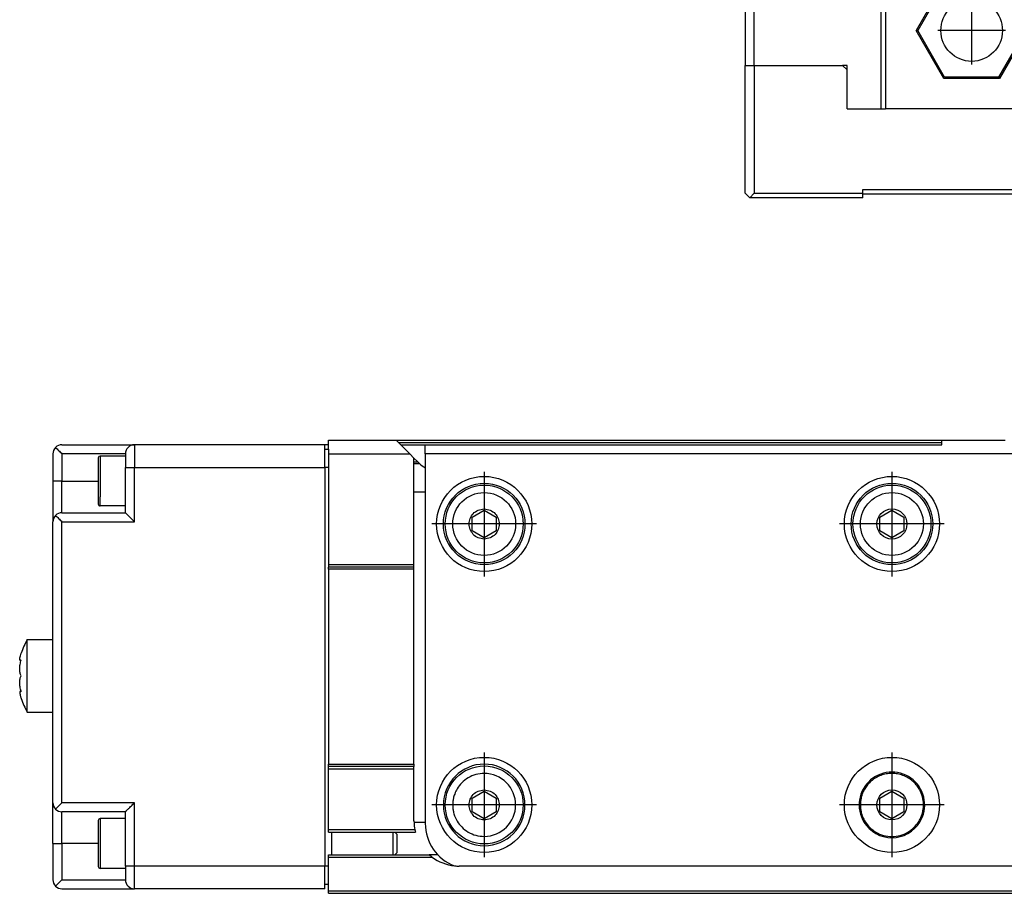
# Model space of a CAD drawing. Header units: inches. Extents: x -235 to 4216, y -109 to 485.
# Tile 21 of 31: x 796 to 905, y 92 to 188. Entities that reach past the tile are written whole.
import ezdxf

# ---------------------------------------------------------------- set-up
doc = ezdxf.new("R2010")
doc.units = ezdxf.units.IN
doc.linetypes.add('DOT_CENTER', pattern=[14, 12, -1, 0, -1])
doc.layers.add('1', color=7, linetype='Continuous')

# ---------------------------------------------------------------- blocks, each defined once
blk = doc.blocks.new('L-30_CABEZA__17', base_point=(876.43, 168.65))
at = {"color": 7, "linetype": 'Continuous'}
for p, q in [((896.43, 194.1), (896.43, 196.61)), ((896.75, 196.61), (946.1, 196.61)), ((946.43, 194.1), (946.43, 196.61)), ((876.43, 194.1), (876.43, 183.25)), ((877.43, 194.1), (876.43, 194.1)), ((877.43, 183.25), (877.43, 194.1)), ((877.43, 194.1), (891.43, 194.1)), ((891.43, 178.45), (891.43, 194.1)), ((891.93, 194.1), (891.43, 194.1)), ((891.93, 194.1), (891.93, 178.45)), ((896.43, 194.1), (891.93, 194.1)), ((897.07, 194.1), (896.43, 194.1)), ((910.93, 194.1), (897.07, 194.1)), ((910.93, 178.45), (910.93, 194.1)), ((911.43, 194.1), (910.93, 194.1)), ((911.43, 194.1), (911.43, 178.45)), ((911.43, 194.1), (931.43, 194.1)), ((931.43, 194.1), (931.43, 178.45)), ((931.43, 194.1), (931.93, 194.1)), ((931.93, 178.45), (931.93, 194.1)), ((945.78, 194.1), (931.93, 194.1)), ((946.43, 194.1), (945.78, 194.1)), ((950.93, 194.1), (946.43, 194.1)), ((950.93, 194.1), (950.93, 178.45)), ((951.43, 194.1), (950.93, 194.1)), ((951.43, 178.45), (951.43, 194.1)), ((951.43, 194.1), (965.43, 194.1)), ((965.43, 183.25), (965.43, 194.1)), ((965.43, 194.1), (966.43, 194.1)), ((966.43, 194.1), (966.43, 183.25)), ((898.37, 192.41), (895.3, 187.1)), ((898.45, 192.25), (898.37, 192.41)), ((904.49, 192.41), (898.37, 192.41)), ((904.4, 192.25), (904.49, 192.41)), ((907.55, 187.1), (904.49, 192.41)), ((938.37, 192.41), (935.3, 187.1)), ((938.45, 192.25), (938.37, 192.41)), ((944.49, 192.41), (938.37, 192.41)), ((944.4, 192.25), (944.49, 192.41)), ((947.55, 187.1), (944.49, 192.41)), ((898.45, 192.25), (895.48, 187.1)), ((904.4, 192.25), (898.45, 192.25)), ((907.37, 187.1), (904.4, 192.25)), ((938.45, 192.25), (935.48, 187.1)), ((944.4, 192.25), (938.45, 192.25)), ((947.37, 187.1), (944.4, 192.25)), ((898.37, 181.8), (895.3, 187.1)), ((895.48, 187.1), (895.3, 187.1)), ((898.45, 181.95), (895.48, 187.1)), ((907.37, 187.1), (904.4, 181.95)), ((907.55, 187.1), (904.49, 181.8)), ((907.37, 187.1), (907.55, 187.1)), ((935.3, 187.1), (938.37, 181.8)), ((935.48, 187.1), (935.3, 187.1)), ((935.48, 187.1), (938.45, 181.95)), ((944.4, 181.95), (947.37, 187.1)), ((944.49, 181.8), (947.55, 187.1)), ((947.37, 187.1), (947.55, 187.1)), ((876.43, 169.15), (876.43, 183.25)), ((876.43, 183.25), (877.43, 183.25)), ((877.43, 183.25), (877.43, 169.15)), ((877.43, 183.25), (887.18, 183.25)), ((887.68, 183.25), (887.18, 183.25)), ((887.68, 182.75), (887.18, 183.25)), ((887.68, 182.75), (887.68, 183.25)), ((887.68, 178.45), (887.68, 182.75)), ((955.18, 183.25), (955.18, 182.75)), ((955.68, 183.25), (955.18, 183.25)), ((955.68, 183.25), (955.18, 182.75)), ((955.18, 182.75), (955.18, 178.45)), ((965.43, 183.25), (955.68, 183.25)), ((966.43, 183.25), (965.43, 183.25)), ((969.43, 183.25), (966.43, 183.25)), ((969.43, 169.15), (969.43, 183.25)), ((969.43, 183.25), (970.43, 183.25)), ((970.43, 169.15), (970.43, 183.25)), ((980.17, 183.25), (970.43, 183.25)), ((980.17, 169.15), (980.17, 183.25)), ((898.37, 181.8), (898.45, 181.95)), ((904.49, 181.8), (898.37, 181.8)), ((904.4, 181.95), (898.45, 181.95)), ((904.49, 181.8), (904.4, 181.95)), ((938.45, 181.95), (938.37, 181.8)), ((938.37, 181.8), (944.49, 181.8)), ((938.45, 181.95), (944.4, 181.95)), ((944.4, 181.95), (944.49, 181.8)), ((887.68, 178.45), (891.43, 178.45)), ((891.43, 178.45), (891.93, 178.45)), ((910.93, 178.45), (891.93, 178.45)), ((910.93, 178.45), (911.43, 178.45)), ((911.43, 178.45), (931.43, 178.45)), ((931.43, 178.45), (931.93, 178.45)), ((950.93, 178.45), (931.93, 178.45)), ((950.93, 178.45), (951.43, 178.45)), ((951.43, 178.45), (955.18, 178.45)), ((889.43, 169.15), (889.43, 169.55)), ((889.43, 169.55), (953.43, 169.55)), ((953.43, 169.55), (953.43, 169.15)), ((876.43, 169.15), (876.93, 168.65)), ((876.93, 168.65), (877.43, 169.15)), ((889.43, 168.65), (876.93, 168.65)), ((877.43, 169.15), (889.43, 169.15)), ((889.43, 169.05), (889.43, 169.15)), ((889.43, 168.65), (889.43, 169.05)), ((953.43, 169.05), (889.43, 169.05)), ((953.43, 169.15), (953.43, 169.05)), ((953.43, 169.15), (969.43, 169.15)), ((953.43, 169.05), (953.43, 168.65)), ((953.43, 168.65), (969.93, 168.65)), ((969.43, 169.15), (969.93, 168.65)), ((970.43, 169.15), (969.93, 168.65)), ((969.93, 168.65), (979.67, 168.65)), ((970.43, 169.15), (980.17, 169.15)), ((980.17, 169.15), (979.67, 168.65))]:
    blk.add_line(p, q, dxfattribs=at)
for centre in [(901.43, 187.1), (941.43, 187.1)]:
    blk.add_circle(centre, 3.4, dxfattribs=at)
for points, knots in [([(896.71, 196.61), (896.67, 196.6), (896.61, 196.59), (896.53, 196.58), (896.46, 196.58), (896.44, 196.6), (896.43, 196.61)], [0, 0, 0, 0, 0.1022068, 0.1918089, 0.2524586, 0.2886181, 0.2886181, 0.2886181, 0.2886181]), ([(897.07, 194.1), (897.05, 194.31), (896.99, 194.73), (896.91, 195.36), (896.83, 195.98), (896.78, 196.4), (896.75, 196.61)], [0, 0, 0, 0, 0.63275, 1.265494, 1.898236, 2.530923, 2.530923, 2.530923, 2.530923]), ([(945.78, 194.1), (945.81, 194.31), (945.86, 194.73), (945.94, 195.36), (946.02, 195.98), (946.08, 196.4), (946.1, 196.61)], [0, 0, 0, 0, 0.63275, 1.265494, 1.898236, 2.530923, 2.530923, 2.530923, 2.530923]), ([(946.43, 196.61), (946.42, 196.6), (946.39, 196.58), (946.33, 196.58), (946.24, 196.59), (946.18, 196.6), (946.15, 196.61)], [0, 0, 0, 0, 0.0306369, 0.0934476, 0.1830497, 0.2852565, 0.2852565, 0.2852565, 0.2852565])]:
    blk.add_open_spline(points, degree=3, knots=knots, dxfattribs=at)
at = {"layer": '1', "color": 2, "linetype": 'DOT_CENTER'}
for p, q in [((901.43, 190.84), (901.43, 183.36)), ((941.43, 190.84), (941.43, 183.36)), ((905.17, 187.1), (897.69, 187.1)), ((945.17, 187.1), (937.69, 187.1))]:
    blk.add_line(p, q, dxfattribs=at)
blk = doc.blocks.new('L-30__19', base_point=(796.37, 168.65))
blk.add_blockref('L-30_CABEZA__17', (876.43, 168.65))
blk = doc.blocks.new('A2', base_point=(1171, 212))
blk.add_blockref('L-30__19', (796.37, 168.65))
blk = doc.blocks.new('L-30_PERFIL__20', base_point=(796.37, 91.9))
at = {"color": 7, "linetype": 'Continuous'}
for p, q in [((801.03, 141.39), (809.03, 141.39)), ((830.03, 141.39), (809.03, 141.39)), ((830.03, 141.42), (830.03, 141.39)), ((830.03, 141.42), (830.43, 141.42)), ((830.03, 140.89), (830.03, 141.39)), ((830.43, 141.42), (830.43, 141.9)), ((830.43, 141.9), (837.91, 141.9)), ((830.43, 140.89), (830.43, 141.42)), ((838.41, 141.39), (837.91, 141.9)), ((837.91, 141.9), (898.13, 141.9)), ((838.16, 141.65), (898.13, 141.65)), ((838.41, 141.39), (841.13, 141.4)), ((838.66, 141.15), (838.41, 141.39)), ((841.13, 140.4), (841.13, 141.4)), ((841.13, 141.4), (898.13, 141.4)), ((898.13, 141.9), (905.13, 141.9)), ((898.13, 141.4), (898.13, 141.9)), ((800.03, 140.39), (800.03, 137.39)), ((801.03, 140.39), (801.03, 137.39)), ((808.03, 140.39), (801.03, 140.39)), ((808.03, 140.39), (808.03, 140.14)), ((830.03, 138.89), (830.03, 140.89)), ((830.03, 140.89), (830.43, 140.89)), ((830.43, 140.89), (830.43, 140.4)), ((830.43, 140.4), (830.43, 138.89)), ((830.43, 140.4), (839.41, 140.4)), ((839.41, 140.4), (838.66, 141.15)), ((839.88, 139.93), (839.41, 140.4)), ((841.13, 140.4), (841.13, 136.16)), ((952.13, 140.4), (841.13, 140.4)), ((805.03, 139.94), (805.03, 137.39)), ((808.03, 140.14), (805.23, 140.14)), ((808.03, 140.14), (808.03, 138.89)), ((840.31, 139.49), (839.88, 139.93)), ((839.88, 136.16), (839.88, 139.93)), ((839.88, 139.49), (840.31, 139.49)), ((839.88, 139.33), (840.48, 139.33)), ((840.34, 139.46), (840.31, 139.49)), ((808.03, 134.64), (808.03, 138.89)), ((809.03, 132.89), (809.03, 138.89)), ((809.03, 138.89), (830.03, 138.89)), ((830.03, 138.89), (830.03, 94.89)), ((830.43, 138.89), (830.03, 138.89)), ((830.43, 138.89), (830.43, 128.15)), ((801.03, 137.39), (800.03, 137.39)), ((800.03, 137.39), (800.03, 132.89)), ((801.03, 133.89), (801.03, 137.39)), ((801.03, 137.39), (805.03, 137.39)), ((805.03, 137.39), (805.03, 134.84)), ((839.88, 128.15), (839.88, 136.16)), ((841.13, 136.16), (839.88, 136.16)), ((841.13, 136.16), (841.13, 99.75)), ((801.03, 133.89), (808.03, 133.89)), ((808.03, 134.64), (805.23, 134.64)), ((808.03, 133.89), (808.03, 134.64)), ((846.3, 133.41), (847.63, 134.18)), ((847.63, 134.18), (848.96, 133.41)), ((891.3, 133.41), (892.63, 134.18)), ((892.63, 134.18), (893.96, 133.41)), ((800.03, 119.89), (800.03, 132.89)), ((801.03, 132.89), (809.03, 132.89)), ((801.03, 101.89), (801.03, 132.89)), ((846.3, 131.88), (846.3, 133.41)), ((848.96, 133.41), (848.96, 131.88)), ((891.3, 131.88), (891.3, 133.41)), ((893.96, 133.41), (893.96, 131.88)), ((847.63, 131.11), (846.3, 131.88)), ((848.96, 131.88), (847.63, 131.11)), ((892.63, 131.11), (891.3, 131.88)), ((893.96, 131.88), (892.63, 131.11)), ((830.43, 128.15), (830.43, 127.9)), ((839.88, 128.15), (830.43, 128.15)), ((830.43, 127.65), (830.43, 127.9)), ((839.88, 127.9), (830.43, 127.9)), ((830.43, 127.65), (830.43, 106.15)), ((839.88, 127.65), (830.43, 127.65)), ((839.88, 127.9), (839.88, 128.15)), ((839.88, 127.65), (839.88, 127.9)), ((839.88, 106.15), (839.88, 127.65)), ((797.2, 111.89), (797.2, 119.89)), ((797.2, 119.89), (800.03, 119.89)), ((800.03, 111.89), (800.03, 119.89)), ((796.51, 117.59), (796.42, 117.59)), ((796.51, 114.19), (796.42, 114.2)), ((797.2, 111.89), (800.03, 111.89)), ((800.03, 101.89), (800.03, 111.89)), ((830.43, 105.9), (830.43, 106.15)), ((830.43, 106.15), (839.88, 106.15)), ((830.43, 105.65), (830.43, 105.9)), ((839.88, 105.9), (830.43, 105.9)), ((830.43, 98.9), (830.43, 105.65)), ((830.43, 105.65), (839.88, 105.65)), ((839.88, 106.15), (839.88, 105.9)), ((839.88, 105.65), (839.88, 105.9)), ((839.88, 99.9), (839.88, 105.65)), ((846.3, 102.41), (847.63, 103.18)), ((846.3, 100.88), (846.3, 102.41)), ((847.63, 103.18), (848.96, 102.41)), ((848.96, 102.41), (848.96, 100.88)), ((891.3, 102.41), (892.63, 103.18)), ((891.3, 100.88), (891.3, 102.41)), ((892.63, 103.18), (893.96, 102.41)), ((893.96, 102.41), (893.96, 100.88)), ((800.03, 97.39), (800.03, 101.89)), ((809.03, 101.89), (801.03, 101.89)), ((809.03, 94.89), (809.03, 101.89)), ((808.03, 100.89), (801.03, 100.89)), ((801.03, 97.39), (801.03, 100.89)), ((808.03, 100.14), (805.23, 100.14)), ((805.23, 100.14), (805.23, 94.64)), ((808.03, 100.14), (808.03, 100.89)), ((808.03, 98.54), (808.03, 100.14)), ((847.63, 100.11), (846.3, 100.88)), ((848.96, 100.88), (847.63, 100.11)), ((892.63, 100.11), (891.3, 100.88)), ((893.96, 100.88), (892.63, 100.11)), ((805.03, 99.94), (805.03, 97.39)), ((839.98, 98.9), (830.43, 98.9)), ((830.43, 98.65), (830.43, 98.9)), ((839.88, 99.75), (841.13, 99.75)), ((841.13, 99.75), (841.13, 99.6)), ((889.54, 99.75), (889.7, 99.75)), ((895.55, 99.75), (895.71, 99.75)), ((808.03, 96.25), (808.03, 98.54)), ((830.43, 98.65), (830.83, 98.65)), ((830.83, 96.15), (830.83, 98.65)), ((830.83, 98.65), (840.04, 98.65)), ((837.53, 98.65), (837.53, 96.15)), ((838.03, 98.39), (837.77, 98.65)), ((838.03, 96.39), (838.03, 98.39)), ((800.03, 97.39), (800.03, 93.39)), ((805.03, 97.39), (801.03, 97.39)), ((801.03, 97.39), (801.03, 93.39)), ((805.03, 97.39), (805.03, 94.84)), ((808.03, 94.89), (808.03, 96.25)), ((830.43, 95.9), (830.43, 96.15)), ((830.43, 96.15), (830.83, 96.15)), ((830.43, 95.9), (841.88, 95.9)), ((830.43, 94.89), (830.43, 95.9)), ((830.83, 96.15), (841.57, 96.15)), ((838.03, 96.39), (837.78, 96.15)), ((842.5, 96.16), (841.56, 96.16)), ((808.03, 94.64), (805.23, 94.64)), ((808.03, 94.89), (808.03, 94.64)), ((808.03, 94.64), (808.03, 93.39)), ((830.03, 94.89), (809.03, 94.89)), ((809.03, 92.39), (809.03, 94.89)), ((830.43, 94.89), (830.03, 94.89)), ((830.03, 92.89), (830.03, 94.89)), ((830.43, 92.89), (830.43, 94.89)), ((934.63, 94.9), (844.88, 94.9)), ((801.03, 93.39), (808.03, 93.39)), ((801.03, 92.39), (809.03, 92.39)), ((830.03, 92.39), (809.03, 92.39)), ((830.03, 92.89), (830.43, 92.89)), ((830.03, 92.39), (830.03, 92.89)), ((830.43, 92.15), (830.43, 92.89)), ((4110.43, 92.15), (830.43, 92.15)), ((830.43, 91.9), (830.43, 92.15)), ((830.43, 91.9), (4110.43, 91.9))]:
    blk.add_line(p, q, dxfattribs=at)
for centre, radius in [((847.63, 132.65), 5.25), ((847.63, 132.65), 4.5), ((847.63, 132.65), 4.3), ((892.63, 132.65), 5.25), ((892.63, 132.65), 4.5), ((892.63, 132.65), 4.3), ((847.63, 132.65), 3.47), ((892.63, 132.65), 3.47), ((892.63, 132.65), 1.66), ((847.63, 101.65), 5.25), ((892.63, 101.65), 5.25), ((847.63, 101.65), 4.3), ((892.63, 101.65), 1.66)]:
    blk.add_circle(centre, radius, dxfattribs=at)
for centre, radius, start, end in [((801.03, 140.39), 1, 90, 135), ((809.03, 140.39), 1, 90, 180), ((801.03, 140.39), 1, 135, 180), ((805.23, 139.94), 0.2, 90, 180), ((843.88, 143), 5, 225, 227.2307), ((843.88, 143), 5, 227.2307, 236.633), ((805.23, 134.84), 0.198, 179.3031, 270.6969), ((801.03, 132.89), 1, 90, 135), ((801.03, 132.89), 1, 135, 180), ((804.13, 115.89), 8, 150, 161.79), ((804.13, 115.89), 8, 198.21, 210), ((847.63, 101.65), 4.5, 90, 270), ((847.63, 101.65), 4.5, 270, 90), ((847.63, 101.65), 3.47, 359.9993, 90.0007), ((892.63, 101.65), 3.62, 328.3898, 211.6102), ((801.03, 101.89), 1, 180, 225), ((801.03, 101.89), 1, 225, 270), ((847.63, 101.65), 3.47, 270.0007, 359.9993), ((805.23, 99.94), 0.2, 90, 180), ((844.88, 99.9), 5, 180, 181.7192), ((844.88, 99.9), 5, 181.7191, 191.537), ((844.88, 99.9), 5, 191.537, 194.4775), ((846.13, 99.6), 5, 180, 249.1185), ((892.63, 101.65), 3.62, 211.6102, 270), ((892.63, 101.65), 3.62, 270, 328.3898), ((844.88, 99.9), 5, 228.5904, 233.1301), ((844.88, 99.9), 5, 233.1301, 263.8901), ((805.23, 94.84), 0.2, 180, 270), ((844.88, 99.9), 5, 263.8901, 270), ((801.03, 93.39), 1, 180, 225), ((801.03, 93.39), 1, 225, 270), ((809.03, 93.39), 1, 180, 270)]:
    blk.add_arc(centre, radius, start, end, dxfattribs=at)
for points, knots in [([(809.03, 141.39), (809.03, 141.36), (809.03, 141.31), (809.03, 141.17), (809.03, 140.95), (809.03, 140.64), (809.03, 140.25), (809.03, 139.81), (809.03, 139.36), (809.03, 139.05), (809.03, 138.89)], [0, 0, 0, 0, 0.087765, 0.175529, 0.41046, 0.732233, 1.127477, 1.579763, 2.031586, 2.5, 2.5, 2.5, 2.5]), ([(800.32, 141.1), (800.43, 140.99), (800.67, 140.75), (800.9, 140.52), (801.03, 140.39)], [0, 0, 0, 0, 0.476879, 1, 1, 1, 1]), ([(805.23, 140.14), (805.23, 140.06), (805.23, 139.9), (805.23, 139.53), (805.23, 139.02), (805.23, 138.39), (805.23, 137.76), (805.23, 137.16), (805.23, 136.61), (805.23, 136.2), (805.23, 135.93), (805.23, 135.79), (805.23, 135.7), (805.23, 135.66), (805.23, 135.64)], [0, 0, 0, 0, 0.240708, 0.500284, 1.107347, 1.75, 2.392653, 2.999716, 3.566007, 4.019783, 4.233016, 4.386225, 4.443113, 4.5, 4.5, 4.5, 4.5]), ([(808.03, 138.89), (808.04, 138.89), (808.06, 138.89), (808.12, 138.89), (808.2, 138.89), (808.33, 138.89), (808.49, 138.89), (808.66, 138.89), (808.84, 138.89), (808.97, 138.89), (809.03, 138.89)], [0, 0, 0, 0, 0.035106, 0.070212, 0.164184, 0.292893, 0.450991, 0.631905, 0.812634, 1, 1, 1, 1]), ([(805.23, 134.64), (805.23, 134.66), (805.23, 134.7), (805.23, 134.79), (805.23, 134.93), (805.23, 135.13), (805.23, 135.38), (805.23, 135.55), (805.23, 135.64)], [0, 0, 0, 0, 0.056887, 0.113775, 0.266984, 0.480217, 0.720587, 1, 1, 1, 1]), ([(809.03, 132.89), (808.97, 132.95), (808.86, 133.06), (808.68, 133.24), (808.52, 133.4), (808.38, 133.54), (808.26, 133.66), (808.16, 133.76), (808.08, 133.84), (808.04, 133.88), (808.03, 133.89)], [0, 0, 0, 0, 0.242229, 0.480212, 0.742864, 0.925775, 1.056799, 1.273924, 1.34407, 1.414215, 1.414215, 1.414215, 1.414215]), ([(847.63, 130.99), (847.39, 131.02), (846.94, 131.07), (846.4, 131.47), (846.05, 132.01), (845.93, 132.65), (846.04, 133.28), (846.4, 133.82), (846.94, 134.22), (847.39, 134.28), (847.63, 134.31)], [0, 0, 0, 0, 0.693252, 1.340512, 1.960659, 2.592206, 3.223327, 3.843038, 4.490706, 5.184408, 5.184408, 5.184408, 5.184408]), ([(847.63, 134.31), (847.86, 134.28), (848.31, 134.22), (848.86, 133.82), (849.21, 133.28), (849.33, 132.65), (849.21, 132.01), (848.86, 131.47), (848.31, 131.07), (847.86, 131.02), (847.63, 130.99)], [0, 0, 0, 0, 0.693252, 1.340512, 1.960659, 2.592206, 3.223327, 3.843038, 4.490706, 5.184408, 5.184408, 5.184408, 5.184408]), ([(800.32, 133.6), (800.43, 133.49), (800.67, 133.25), (800.9, 133.02), (801.03, 132.89)], [0, 0, 0, 0, 0.476879, 1, 1, 1, 1]), ([(796.42, 117.59), (796.41, 117.6), (796.37, 117.63), (796.37, 117.74), (796.39, 117.9), (796.44, 118.13), (796.5, 118.3), (796.53, 118.39)], [0, 0, 0, 0, 0.0482127, 0.134226, 0.3004487, 0.5367905, 0.8380713, 0.8380713, 0.8380713, 0.8380713]), ([(796.53, 115.89), (796.48, 116), (796.38, 116.24), (796.36, 116.67), (796.4, 117.16), (796.48, 117.49), (796.53, 117.66)], [0, 0, 0, 0, 0.341208, 0.774439, 1.273913, 1.804593, 1.804593, 1.804593, 1.804593]), ([(796.53, 117.66), (796.51, 117.64), (796.48, 117.61), (796.44, 117.6), (796.42, 117.59)], [0, 0, 0, 0, 0.0775705, 0.1256257, 0.1256257, 0.1256257, 0.1256257]), ([(796.51, 114.19), (796.47, 114.35), (796.39, 114.67), (796.36, 115.13), (796.38, 115.55), (796.48, 115.79), (796.53, 115.89)], [0, 0, 0, 0, 0.49539, 0.961279, 1.394342, 1.735432, 1.735432, 1.735432, 1.735432]), ([(796.42, 114.2), (796.41, 114.18), (796.36, 114.14), (796.38, 114.03), (796.39, 113.92), (796.41, 113.82), (796.43, 113.71), (796.47, 113.57), (796.51, 113.46), (796.53, 113.39)], [0, 0, 0, 0, 0.0622194, 0.1868498, 0.2890504, 0.3941222, 0.4950627, 0.6352095, 0.8379029, 0.8379029, 0.8379029, 0.8379029]), ([(796.53, 114.13), (796.51, 114.15), (796.48, 114.18), (796.44, 114.19), (796.42, 114.2)], [0, 0, 0, 0, 0.0892346, 0.1292839, 0.1292839, 0.1292839, 0.1292839]), ([(796.53, 114.13), (796.52, 114.14), (796.52, 114.16), (796.51, 114.18), (796.51, 114.19)], [0, 0, 0, 0, 0.03468168, 0.06933502, 0.06933502, 0.06933502, 0.06933502]), ([(847.63, 105.12), (847.32, 105.1), (846.71, 105.05), (845.85, 104.68), (845.15, 104.12), (844.66, 103.5), (844.37, 102.9), (844.23, 102.41), (844.16, 102), (844.15, 101.65), (844.16, 101.29), (844.23, 100.89), (844.37, 100.39), (844.65, 99.8), (845.15, 99.17), (845.85, 98.62), (846.71, 98.25), (847.32, 98.2), (847.63, 98.17)], [0, 0, 0, 0, 0.923635, 1.837046, 2.752667, 3.567267, 4.211878, 4.719242, 5.103947, 5.442933, 5.78155, 6.165767, 6.672733, 7.316824, 8.132043, 9.048546, 9.962084, 10.885852, 10.885852, 10.885852, 10.885852]), ([(892.63, 105.13), (892.42, 105.12), (892, 105.1), (891.4, 104.93), (890.84, 104.66), (890.35, 104.3), (889.94, 103.88), (889.63, 103.45), (889.43, 103.05), (889.29, 102.69), (889.21, 102.34), (889.15, 102), (889.14, 101.65), (889.15, 101.3), (889.21, 100.96), (889.29, 100.61), (889.43, 100.25), (889.56, 99.98), (889.66, 99.81), (889.69, 99.77), (889.7, 99.75)], [0, 0, 0, 0, 0.622909, 1.243293, 1.857142, 2.480063, 3.074747, 3.605278, 4.051695, 4.435962, 4.756299, 5.136099, 5.469371, 5.802691, 6.182554, 6.502378, 6.885953, 7.331507, 7.403756, 7.478187, 7.478187, 7.478187, 7.478187]), ([(895.55, 99.75), (895.56, 99.77), (895.59, 99.81), (895.69, 99.98), (895.83, 100.25), (895.96, 100.61), (896.05, 100.96), (896.1, 101.3), (896.12, 101.65), (896.1, 102), (896.05, 102.34), (895.96, 102.69), (895.83, 103.05), (895.62, 103.45), (895.32, 103.88), (894.91, 104.3), (894.41, 104.66), (893.85, 104.93), (893.25, 105.1), (892.84, 105.12), (892.63, 105.13)], [0, 0, 0, 0, 0.073428, 0.144721, 0.591138, 0.975405, 1.295742, 1.675542, 2.008815, 2.342134, 2.721997, 3.041821, 3.425396, 3.87095, 4.401629, 4.996561, 5.619837, 6.234073, 6.854861, 7.478179, 7.478179, 7.478179, 7.478179]), ([(847.63, 99.99), (847.39, 100.02), (846.94, 100.07), (846.4, 100.47), (846.05, 101.01), (845.93, 101.65), (846.04, 102.28), (846.4, 102.82), (846.94, 103.22), (847.39, 103.28), (847.63, 103.31)], [0, 0, 0, 0, 0.693252, 1.340512, 1.960659, 2.592206, 3.223327, 3.843038, 4.490706, 5.184408, 5.184408, 5.184408, 5.184408]), ([(847.63, 103.31), (847.86, 103.28), (848.31, 103.22), (848.86, 102.82), (849.21, 102.28), (849.33, 101.65), (849.21, 101.01), (848.86, 100.47), (848.31, 100.07), (847.86, 100.02), (847.63, 99.99)], [0, 0, 0, 0, 0.693252, 1.340512, 1.960659, 2.592206, 3.223327, 3.843038, 4.490706, 5.184408, 5.184408, 5.184408, 5.184408]), ([(801.03, 101.89), (800.9, 101.77), (800.67, 101.53), (800.43, 101.3), (800.32, 101.19)], [0, 0, 0, 0, 0.523121, 1, 1, 1, 1]), ([(808.03, 100.89), (808.04, 100.91), (808.08, 100.94), (808.16, 101.03), (808.26, 101.13), (808.38, 101.25), (808.52, 101.39), (808.68, 101.55), (808.86, 101.72), (808.97, 101.84), (809.03, 101.89)], [0, 0, 0, 0, 0.070145, 0.140289, 0.357415, 0.48844, 0.671538, 0.934003, 1.171986, 1.414215, 1.414215, 1.414215, 1.414215]), ([(889.7, 99.75), (889.86, 99.54), (890.18, 99.12), (890.86, 98.6), (891.7, 98.24), (892.32, 98.19), (892.63, 98.16)], [0, 0, 0, 0, 0.763203, 1.60081, 2.523404, 3.456113, 3.456113, 3.456113, 3.456113]), ([(892.63, 98.16), (892.94, 98.19), (893.56, 98.24), (894.4, 98.6), (895.07, 99.12), (895.4, 99.54), (895.55, 99.75)], [0, 0, 0, 0, 0.932099, 1.854109, 2.692388, 3.456114, 3.456114, 3.456114, 3.456114]), ([(800.03, 97.39), (800.04, 97.39), (800.06, 97.39), (800.12, 97.39), (800.2, 97.39), (800.33, 97.39), (800.49, 97.39), (800.66, 97.39), (800.84, 97.39), (800.97, 97.39), (801.03, 97.39)], [0, 0, 0, 0, 0.035106, 0.070212, 0.164184, 0.292893, 0.450991, 0.631905, 0.812634, 1, 1, 1, 1]), ([(809.03, 94.89), (808.97, 94.89), (808.84, 94.89), (808.66, 94.89), (808.49, 94.89), (808.33, 94.89), (808.2, 94.89), (808.12, 94.89), (808.06, 94.89), (808.04, 94.89), (808.03, 94.89)], [0, 0, 0, 0, 0.187366, 0.368095, 0.549009, 0.707107, 0.835816, 0.929788, 0.964894, 1, 1, 1, 1]), ([(800.32, 92.69), (800.43, 92.8), (800.67, 93.03), (800.9, 93.27), (801.03, 93.39)], [0, 0, 0, 0, 0.476879, 1, 1, 1, 1])]:
    blk.add_open_spline(points, degree=3, knots=knots, dxfattribs=at)
at = {"layer": '1', "color": 2, "linetype": 'DOT_CENTER'}
for p, q in [((847.63, 138.42), (847.63, 126.87)), ((892.63, 138.42), (892.63, 126.87)), ((853.4, 132.65), (841.85, 132.65)), ((898.4, 132.65), (886.85, 132.65)), ((847.63, 107.42), (847.63, 95.87)), ((847.63, 106.6), (847.63, 96.7)), ((892.63, 107.42), (892.63, 95.87)), ((853.4, 101.65), (841.85, 101.65)), ((852.58, 101.65), (842.68, 101.65)), ((898.4, 101.65), (886.85, 101.65))]:
    blk.add_line(p, q, dxfattribs=at)
blk = doc.blocks.new('L-30__21', base_point=(796.37, 91.9))
blk.add_blockref('L-30_PERFIL__20', (796.37, 91.9))
blk = doc.blocks.new('B1', base_point=(1171, 116.9))
blk.add_blockref('L-30__21', (796.37, 91.9))

msp = doc.modelspace()

# ---------------------------------------------------------------- block references
for name, p in [('A2', (1171, 212)), ('B1', (1171, 116.9))]:
    msp.add_blockref(name, p)

doc.saveas('drawing.dxf')
